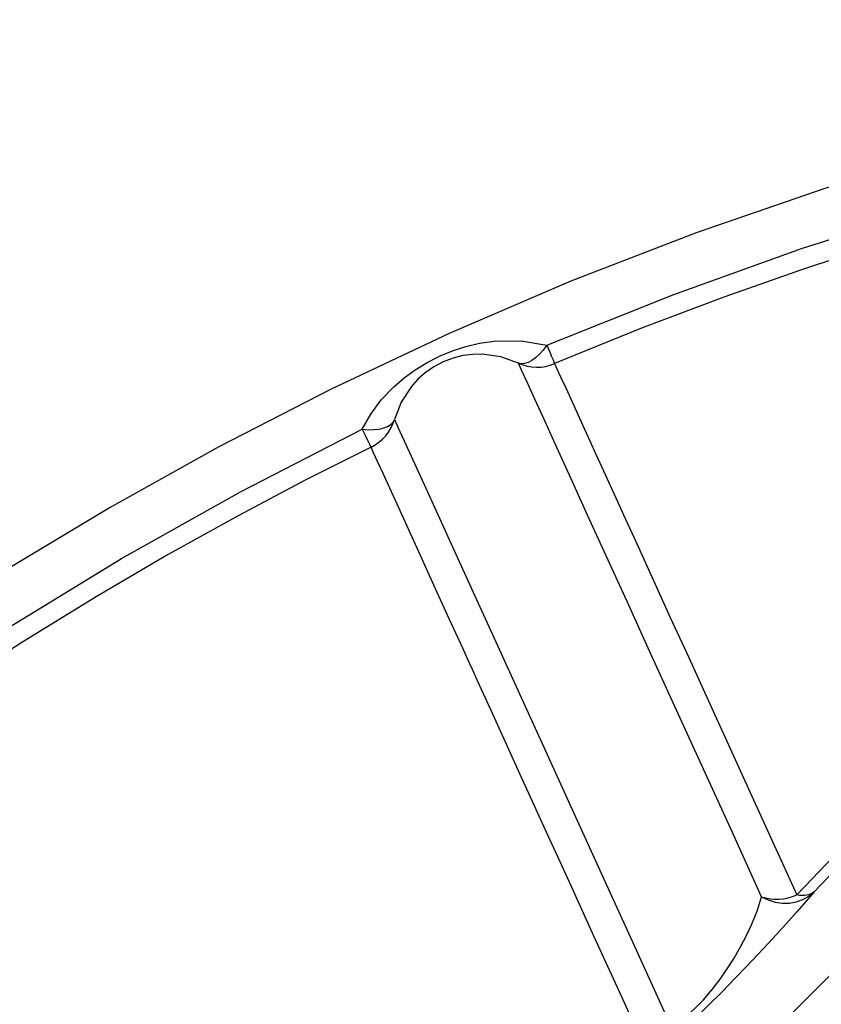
# Model space of a CAD drawing. Header units: millimetres. Extents: x 196 to 1773810, y -221320 to 153872.
# Tile 104 of 256: x 1114881 to 1115059, y -195200 to -194981. Entities that reach past the tile are written whole.
import ezdxf

# ---------------------------------------------------------------- set-up
doc = ezdxf.new("R2010")
doc.units = ezdxf.units.MM
doc.layers.get('Defpoints').update_dxf_attribs({"lineweight": 18})
doc.layers.add('00_Основной', color=163, linetype='Continuous', lineweight=40)
doc.layers.add('ТМ-размеры', color=25, linetype='Continuous', lineweight=20)
doc.styles.add('SFINKS', font='SFINKS.shx', dxfattribs={"width": 0.7, "oblique": 15})
doc.dimstyles.new('кира-50', dxfattribs={"dimtxt": 150, "dimasz": 40, "dimexe": 15, "dimexo": 0, "dimgap": 20, "dimtad": 1, "dimdec": 0, "dimrnd": 5, "dimdsep": 46, "dimtxsty": 'SFINKS', "dimblk1": 'OBLIQUE', "dimblk2": 'OBLIQUE', "dimsah": 1, "dimcen": 2.5, "dimclrd": 252, "dimclre": 252, "dimclrt": 252, "dimadec": 0, "dimazin": 0, "dimtfac": 1, "dimtdec": 0, "dimtofl": 0, "dimtmove": 0, "dimatfit": 3, "dimldrblk": 'OBLIQUE', "dimfxl": 15, "dimtfill": 1, "dimtolj": 1, "dimtzin": 0, "dimlwd": 20, "dimlwe": 20, "dimarcsym": 0})

# ---------------------------------------------------------------- blocks, each defined once
blk = doc.blocks.new('_Oblique')
at = {"color": 0, "linetype": 'ByBlock', "lineweight": -2}
blk.add_line((-0.5, -0.5), (0.5, 0.5), dxfattribs=at)
blk = doc.blocks.new('*D45')
at = {"layer": 'Defpoints', "color": 0, "linetype": 'ByBlock', "lineweight": 50, "transparency": 16777216}
for p in [(1116184.64, -194508.84), (1114444.55, -195856.77), (1116184.64, -195857.67)]:
    blk.add_point(p, dxfattribs=at)
at = {"layer": 'ТМ-размеры', "color": 252, "linetype": 'ByBlock', "lineweight": 20, "transparency": 16777216}
for p, q in [((1114444.55, -195856.77), (1114444.55, -194493.84)), ((1116184.64, -195857.67), (1116184.64, -194493.84)), ((1114444.55, -194508.84), (1116184.64, -194508.84))]:
    blk.add_line(p, q, dxfattribs=at)
at = {"layer": 'ТМ-размеры', "color": 252, "linetype": 'ByBlock', "lineweight": 20, "transparency": 16777216, "xscale": 40, "yscale": 40, "zscale": 40, "rotation": 180}
blk.add_blockref('_Oblique', (1114444.55, -194508.84), dxfattribs=at)
at = {"layer": 'ТМ-размеры', "color": 252, "linetype": 'ByBlock', "lineweight": 20, "transparency": 16777216, "xscale": 40, "yscale": 40, "zscale": 40}
blk.add_blockref('_Oblique', (1116184.64, -194508.84), dxfattribs=at)
at = {"layer": 'ТМ-размеры', "color": 252, "linetype": 'ByBlock', "transparency": 16777216, "insert": (1115314.59, -194413.84), "char_height": 150, "attachment_point": 5, "style": 'SFINKS', "bg_fill": 3, "box_fill_scale": 1.1, "bg_fill_color": 256, "bg_fill_true_color": 13158600, "bg_fill_transparency": 0}
blk.add_mtext('\\A1;1740', dxfattribs=at)

msp = doc.modelspace()

# ---------------------------------------------------------------- linework, layer by layer
at = {"layer": '00_Основной', "color": 252, "lineweight": 25, "ltscale": 10}
msp.add_line((1114918.65, -195335.09, 0.2), (1115146.47, -195107.27, 0.2), dxfattribs=at)
at = {"layer": '00_Основной', "color": 252, "lineweight": 25, "ltscale": 10, "elevation": 0.2}
for points in [[(1115266.64, -194979.67), (1115236.19, -194982.02), (1115205.86, -194985.47), (1115176.22, -194989.98), (1115146.75, -194995.54), (1115117.52, -195002.17), (1115088.53, -195009.87), (1115059.35, -195018.78), (1115030.79, -195028.64), (1115003.02, -195039.39), (1114976.04, -195050.96), (1114949.88, -195063.3), (1114924.97, -195076.1), (1114900.88, -195089.54), (1114877.6, -195103.56)], [(1114997.7, -195053.59), (1115025.84, -195042.31), (1115054.35, -195032.08), (1115083.25, -195022.92), (1115112.46, -195014.85), (1115141.94, -195007.88), (1115171.67, -195002), (1115201.6, -194997.23), (1115231.69, -194993.59), (1115261.88, -194991.06), (1115292.16, -194989.65)], [(1115292.28, -194994.08), (1115268.63, -194995.07), (1115244.58, -194996.8), (1115220.32, -194999.29), (1115197.52, -195002.28), (1115173.03, -195006.24), (1115149.21, -195010.84), (1115125.97, -195016.07), (1115106.79, -195020.91), (1115089.24, -195025.78), (1115070.46, -195031.48), (1115054.17, -195036.82), (1115036.91, -195042.9), (1115018.65, -195049.82), (1114999.42, -195057.66)], [(1114956.79, -195072.23), (1114958.67, -195068.84), (1114961, -195065.71), (1114963.76, -195062.82), (1114966.1, -195060.78), (1114968.54, -195059.01), (1114971.31, -195057.31), (1114974.08, -195055.92), (1114976.81, -195054.8), (1114979.72, -195053.86), (1114982.78, -195053.14), (1114986.03, -195052.67), (1114991.98, -195052.57), (1114997.7, -195053.59)], [(1114997.7, -195053.59), (1114996.89, -195054.65), (1114996.05, -195055.58), (1114995.2, -195056.35), (1114994.35, -195056.98), (1114993.54, -195057.4), (1114992.76, -195057.65), (1114992.04, -195057.7), (1114991.39, -195057.55)], [(1114997.7, -195053.59), (1114998.06, -195054.45), (1114998.4, -195055.24), (1114998.68, -195055.92), (1114998.94, -195056.51), (1114999.14, -195056.98), (1114999.28, -195057.33), (1114999.38, -195057.55), (1114999.42, -195057.66)], [(1114991.39, -195057.55), (1114987.48, -195056.14), (1114983.39, -195055.56), (1114981.27, -195055.6), (1114979.1, -195055.87), (1114976.91, -195056.42), (1114974.71, -195057.26), (1114972.62, -195058.36), (1114970.76, -195059.67), (1114969.11, -195061.12), (1114967.68, -195062.7), (1114965.42, -195066.19), (1114963.93, -195070.07)], [(1115045.31, -195175.89), (1115038.46, -195160.86), (1115032.06, -195146.79), (1115026.08, -195133.68), (1115020.56, -195121.55), (1115015.48, -195110.43), (1115010.88, -195100.31), (1115006.74, -195091.24), (1115003.07, -195083.21), (1114999.9, -195076.24), (1114997.22, -195070.34), (1114995.02, -195065.51), (1114993.31, -195061.76), (1114992.1, -195059.1), (1114991.39, -195057.55)], [(1114991.39, -195057.55), (1114992.35, -195057.93), (1114993.35, -195058.2), (1114994.37, -195058.38), (1114995.4, -195058.46), (1114996.43, -195058.41), (1114997.46, -195058.26), (1114998.46, -195058.02), (1114999.42, -195057.66)], [(1114999.42, -195057.66), (1114999.94, -195058.78), (1115000.76, -195060.57), (1115001.88, -195063.03), (1115003.3, -195066.16), (1115004.99, -195069.89), (1115006.06, -195072.23), (1115007.24, -195074.8), (1115008.51, -195077.59), (1115009.89, -195080.61), (1115011.37, -195083.88), (1115012.98, -195087.41), (1115014.72, -195091.21), (1115017.85, -195098.1), (1115021.36, -195105.78), (1115025.07, -195113.96), (1115029.14, -195122.86), (1115033.44, -195132.31), (1115037.94, -195142.19), (1115042.76, -195152.75), (1115047.74, -195163.67), (1115053.12, -195175.49)], [(1114956.79, -195072.23), (1114958.12, -195072.31), (1114959.37, -195072.28), (1114960.53, -195072.16), (1114961.54, -195071.92), (1114962.4, -195071.59), (1114963.1, -195071.16), (1114963.6, -195070.65), (1114963.93, -195070.07)], [(1114958.74, -195076.21), (1114959.64, -195075.7), (1114960.49, -195075.11), (1114961.26, -195074.43), (1114961.97, -195073.68), (1114962.6, -195072.86), (1114963.14, -195071.98), (1114963.58, -195071.04), (1114963.93, -195070.07)], [(1114963.93, -195070.07), (1114964.7, -195071.78), (1114966.06, -195074.76), (1114967.98, -195078.97), (1114970.48, -195084.45), (1114973.54, -195091.15), (1114977.15, -195099.08), (1114981.32, -195108.22), (1114986.03, -195118.57), (1114991.28, -195130.08), (1114997.05, -195142.76), (1115003.34, -195156.56), (1115010.14, -195171.49), (1115017.44, -195187.5), (1115025.22, -195204.58)], [(1114715.36, -195252.51), (1114736.28, -195230.6), (1114757.99, -195209.46), (1114780.48, -195189.15), (1114803.71, -195169.68), (1114827.66, -195151.11), (1114852.27, -195133.43), (1114877.53, -195116.68), (1114903.39, -195100.89), (1114929.82, -195086.06), (1114956.79, -195072.23)], [(1114956.79, -195072.23), (1114957.2, -195073.08), (1114957.58, -195073.84), (1114957.9, -195074.52), (1114958.19, -195075.08), (1114958.4, -195075.54), (1114958.57, -195075.88), (1114958.68, -195076.11), (1114958.74, -195076.21)], [(1114958.74, -195076.21), (1114944.29, -195083.46), (1114929.29, -195091.38), (1114913.76, -195100), (1114897.78, -195109.36), (1114881.32, -195119.52), (1114871.91, -195125.57), (1114862.37, -195131.9), (1114852.72, -195138.51), (1114842.96, -195145.4), (1114833.1, -195152.56), (1114824.89, -195158.72), (1114817.34, -195164.53), (1114801.37, -195177.28), (1114785.14, -195190.96), (1114768.69, -195205.58), (1114752.08, -195221.18), (1114735.37, -195237.82), (1114718.61, -195255.5)], [(1115019.77, -195210.14), (1115013.77, -195197), (1115008.21, -195184.79), (1115003.06, -195173.48), (1115000.21, -195167.22), (1114997.48, -195161.26), (1114994.89, -195155.56), (1114992.11, -195149.44), (1114988.6, -195141.75), (1114985.34, -195134.61), (1114982.32, -195127.98), (1114981.2, -195125.5), (1114980.1, -195123.11), (1114979.04, -195120.78), (1114978.03, -195118.54), (1114977.02, -195116.35), (1114976.06, -195114.25), (1114972.66, -195106.77), (1114969.69, -195100.22), (1114967.09, -195094.54), (1114964.86, -195089.66), (1114962.96, -195085.46), (1114961.39, -195082.04), (1114960.16, -195079.36), (1114959.29, -195077.41), (1114958.74, -195076.21)], [(1115138.56, -195088.13), (1115132.18, -195095.05), (1115125.57, -195102.17), (1115118.76, -195109.5), (1115111.72, -195117.03), (1115104.48, -195124.75), (1115097.02, -195132.67), (1115089.38, -195140.77), (1115081.54, -195149.02), (1115073.52, -195157.46), (1115065.33, -195166.05), (1115056.96, -195174.8)], [(1115053.12, -195175.49), (1115061.38, -195166.84), (1115069.48, -195158.36), (1115077.4, -195150.02), (1115085.14, -195141.85), (1115092.69, -195133.86), (1115100.06, -195126.05), (1115107.21, -195118.42), (1115114.16, -195110.98), (1115120.9, -195103.74), (1115127.42, -195096.7), (1115133.72, -195089.87)], [(1115056.96, -195174.8), (1115055.22, -195176.88), (1115053.12, -195179.26), (1115050.68, -195182), (1115047.81, -195185.13), (1115044.45, -195188.73), (1115042.06, -195191.26), (1115039.42, -195193.99), (1115036.53, -195196.96), (1115033.48, -195200.02), (1115030.45, -195203.01), (1115027.64, -195205.73), (1115025.22, -195208.03), (1115023.2, -195209.88)], [(1115025.22, -195204.58), (1115026.74, -195203.73), (1115028.49, -195202.48), (1115030.42, -195200.78), (1115032.42, -195198.74), (1115034.36, -195196.49), (1115036.12, -195194.18), (1115037.69, -195191.92), (1115039.07, -195189.76), (1115040.64, -195187.04), (1115041.96, -195184.5), (1115043.06, -195182.11), (1115044.36, -195178.84), (1115045.31, -195175.89)], [(1115045.31, -195175.89), (1115046.76, -195176.6), (1115048.3, -195177.09), (1115049.88, -195177.33), (1115051.46, -195177.3), (1115053, -195177.03), (1115054.45, -195176.52), (1115055.78, -195175.76), (1115056.96, -195174.8)], [(1115045.31, -195175.89), (1115046.22, -195176.16), (1115047.17, -195176.33), (1115048.16, -195176.42), (1115049.16, -195176.41), (1115050.16, -195176.33), (1115051.16, -195176.13), (1115052.15, -195175.86), (1115053.12, -195175.49)], [(1115056.96, -195174.8), (1115056.61, -195175.07), (1115056.23, -195175.28), (1115055.79, -195175.45), (1115055.33, -195175.56), (1115054.82, -195175.62), (1115054.28, -195175.64), (1115053.72, -195175.59), (1115053.12, -195175.49)]]:
    msp.add_lwpolyline(points, dxfattribs=at)

# ---------------------------------------------------------------- next in the draw order: dimensions: what is measured, and where the dimension line sits
at = {"layer": 'ТМ-размеры', "color": 3, "linetype": 'ByBlock'}
dim = msp.add_linear_dim(base=(1116184.64, -194508.84, 0.2), p1=(1114444.55, -195856.77, 0.2), p2=(1116184.64, -195857.67, 0.2), dimstyle='кира-50', dxfattribs=at)
dim.commit()
dim.dimension.update_dxf_attribs({"geometry": '*D45', "text_midpoint": (1115314.59, -194508.84, 0.2), "dimtype": 160})

doc.saveas('drawing.dxf')
